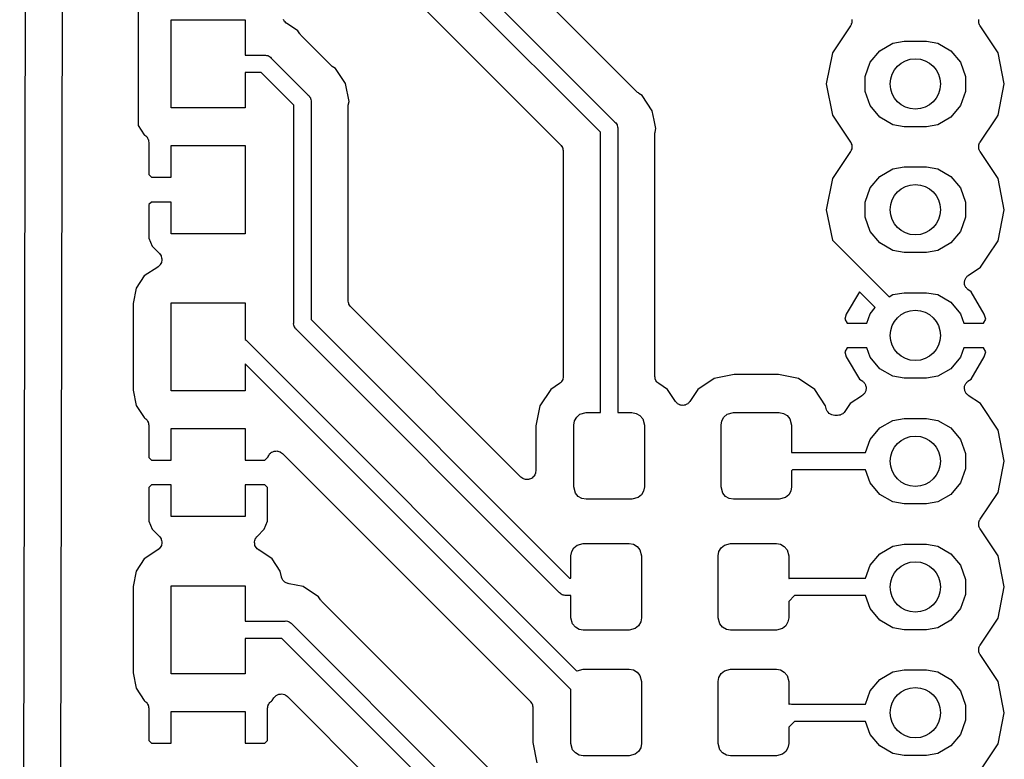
# Model space of a CAD drawing. Extents: x 81 to 161, y -172 to -32.
# Tile 16 of 20: x 121 to 141, y -87 to -72. Entities that reach past the tile are written whole.
import ezdxf

# ---------------------------------------------------------------- set-up
doc = ezdxf.new("R2010")
doc.units = 0
doc.header["$MEASUREMENT"] = 0
doc.layers.add('BLACK', color=7, linetype='CONTINUOUS')

msp = doc.modelspace()

# ---------------------------------------------------------------- linework, layer by layer
at = {"layer": 'BLACK', "linetype": 'CONTINUOUS'}
for p, q in [((121.475, -67.0046), (121.353, -125.706)), ((122.159, -99.0125), (122.225, -67.3155)), ((126.39, -67.5727), (133.378, -74.5604)), ((133.085, -74.762), (126.189, -67.866)), ((126.66, -69.3979), (132.283, -75.0214)), ((133.837, -73.9588), (131.249, -71.3707)), ((123.746, -72.1369), (123.746, -74.6263)), ((124.411, -74.2716), (124.411, -72.4916)), ((124.411, -72.4916), (125.911, -72.4916)), ((125.911, -72.4916), (125.911, -73.2066)), ((126.689, -72.5068), (126.681, -72.4855)), ((126.695, -72.5126), (126.689, -72.5068)), ((126.698, -72.5195), (126.695, -72.5126)), ((126.714, -72.5353), (126.698, -72.5195)), ((126.73, -72.5525), (126.714, -72.5353)), ((126.736, -72.5562), (126.73, -72.5525)), ((126.742, -72.5615), (126.736, -72.5562)), ((126.971, -72.7147), (126.742, -72.5615)), ((138.148, -72.5944), (138.141, -72.6037)), ((138.153, -72.5761), (138.148, -72.5944)), ((138.161, -72.5586), (138.153, -72.5761)), ((138.162, -72.5471), (138.161, -72.5586)), ((138.162, -72.4869), (138.165, -72.4979)), ((138.165, -72.5361), (138.162, -72.5471)), ((138.165, -72.4979), (138.164, -72.517)), ((138.164, -72.517), (138.165, -72.5361)), ((140.727, -72.4979), (140.73, -72.4869)), ((140.728, -72.517), (140.727, -72.4979)), ((140.727, -72.5361), (140.728, -72.517)), ((140.73, -72.5471), (140.727, -72.5361)), ((140.731, -72.5586), (140.73, -72.5471)), ((140.739, -72.5761), (140.731, -72.5586)), ((140.744, -72.5944), (140.739, -72.5761)), ((140.751, -72.6037), (140.744, -72.5944)), ((127.013, -72.7776), (126.971, -72.7147)), ((127.025, -72.7901), (127.013, -72.7776)), ((127.035, -72.8041), (127.025, -72.7901)), ((138.137, -72.6142), (137.774, -73.1574)), ((138.141, -72.6037), (138.137, -72.6142)), ((140.755, -72.6142), (140.751, -72.6037)), ((141.118, -73.1574), (140.755, -72.6142)), ((127.641, -73.4102), (127.035, -72.8041)), ((138.73, -73.1152), (138.994, -72.963)), ((138.994, -72.963), (139.218, -72.9234)), ((139.218, -72.9234), (139.674, -72.9234)), ((139.674, -72.9234), (139.898, -72.963)), ((139.898, -72.963), (140.162, -73.1152)), ((137.774, -73.1574), (137.648, -73.787)), ((138.534, -73.3485), (138.73, -73.1152)), ((140.162, -73.1152), (140.358, -73.3485)), ((141.244, -73.787), (141.118, -73.1574)), ((125.911, -73.2066), (126.297, -73.2066)), ((126.297, -73.2066), (126.32, -73.2046)), ((126.32, -73.2046), (126.342, -73.2106)), ((126.342, -73.2106), (126.365, -73.2146)), ((126.365, -73.2146), (126.372, -73.2185)), ((126.372, -73.2185), (126.379, -73.2206)), ((126.379, -73.2206), (126.398, -73.2339)), ((126.398, -73.2339), (126.418, -73.2455)), ((126.418, -73.2455), (126.433, -73.2633)), ((126.433, -73.2633), (127.182, -74.0117)), ((138.43, -73.6347), (138.534, -73.3485)), ((140.358, -73.3485), (140.462, -73.6347)), ((126.232, -73.5566), (125.911, -73.5566)), ((125.911, -73.5566), (125.911, -74.2716)), ((126.889, -74.2134), (126.232, -73.5566)), ((127.655, -73.4201), (127.641, -73.4102)), ((127.667, -73.432), (127.655, -73.4201)), ((127.73, -73.474), (127.667, -73.432)), ((127.935, -73.78), (127.73, -73.474)), ((128.007, -74.1409), (127.935, -73.78)), ((137.648, -73.787), (137.774, -74.4166)), ((138.43, -73.9393), (138.43, -73.6347)), ((140.462, -73.6347), (140.462, -73.9393)), ((141.118, -74.4166), (141.244, -73.787)), ((133.851, -73.9687), (133.837, -73.9588)), ((133.863, -73.9806), (133.851, -73.9687)), ((133.926, -74.0226), (133.863, -73.9806)), ((138.534, -74.2255), (138.43, -73.9393)), ((140.462, -73.9393), (140.358, -74.2255)), ((127.182, -74.0117), (127.2, -74.0267)), ((127.2, -74.0267), (127.211, -74.0468)), ((127.211, -74.0468), (127.225, -74.0658)), ((127.225, -74.0658), (127.227, -74.0733)), ((127.227, -74.0733), (127.23, -74.0801)), ((127.23, -74.0801), (127.235, -74.103)), ((127.235, -74.103), (127.241, -74.1254)), ((127.241, -74.1254), (127.238, -74.1485)), ((127.238, -74.1485), (127.238, -78.5457)), ((127.992, -74.2151), (128.007, -74.1409)), ((134.131, -74.3286), (133.926, -74.0226)), ((125.911, -74.2716), (124.411, -74.2716)), ((126.888, -78.6105), (126.889, -74.2134)), ((127.988, -74.2492), (127.991, -74.2323)), ((127.988, -78.1625), (127.988, -74.2492)), ((127.991, -74.2323), (127.992, -74.2151)), ((134.169, -74.519), (134.131, -74.3286)), ((138.73, -74.4588), (138.534, -74.2255)), ((140.358, -74.2255), (140.162, -74.4588)), ((133.378, -74.5604), (133.396, -74.5753)), ((133.396, -74.5753), (133.407, -74.5954)), ((134.203, -74.6895), (134.169, -74.519)), ((137.774, -74.4166), (138.137, -74.9598)), ((138.994, -74.611), (138.73, -74.4588)), ((140.162, -74.4588), (139.898, -74.611)), ((140.755, -74.9598), (141.084, -74.4685)), ((141.084, -74.4685), (141.118, -74.4166)), ((123.746, -74.6263), (123.87, -74.8123)), ((133.084, -80.4264), (133.085, -74.762)), ((133.407, -74.5954), (133.421, -74.6144)), ((133.421, -74.6144), (133.423, -74.622)), ((133.423, -74.622), (133.426, -74.6287)), ((133.426, -74.6287), (133.431, -74.6516)), ((133.431, -74.6516), (133.437, -74.674)), ((133.437, -74.674), (133.434, -74.6971)), ((133.434, -74.6971), (133.434, -80.4264)), ((134.184, -74.7978), (134.187, -74.7809)), ((134.187, -74.7809), (134.188, -74.7637)), ((134.188, -74.7637), (134.203, -74.6895)), ((139.218, -74.6506), (138.994, -74.611)), ((139.674, -74.6506), (139.218, -74.6506)), ((139.898, -74.611), (139.674, -74.6506)), ((123.87, -74.8123), (123.883, -74.821)), ((123.883, -74.821), (123.901, -74.8381)), ((123.901, -74.8381), (123.92, -74.854)), ((123.92, -74.854), (123.923, -74.859)), ((123.923, -74.859), (123.927, -74.863)), ((123.927, -74.863), (123.938, -74.8852)), ((123.938, -74.8852), (123.95, -74.9066)), ((123.95, -74.9066), (123.951, -74.9123)), ((123.951, -74.9123), (123.954, -74.9175)), ((123.954, -74.9175), (123.957, -74.9421)), ((123.957, -74.9421), (123.961, -74.9665)), ((123.961, -74.9665), (123.961, -75.6179)), ((134.184, -79.695), (134.184, -74.7978)), ((138.137, -74.9598), (138.141, -74.9703)), ((138.141, -74.9703), (138.148, -74.9796)), ((138.148, -74.9796), (138.153, -74.9979)), ((140.739, -74.9979), (140.744, -74.9796)), ((140.744, -74.9796), (140.751, -74.9703)), ((140.751, -74.9703), (140.755, -74.9598)), ((124.411, -75.6716), (124.411, -75.0316)), ((124.411, -75.0316), (125.911, -75.0316)), ((125.911, -75.0316), (125.911, -76.8116)), ((132.283, -75.0214), (132.288, -75.0277)), ((132.288, -75.0277), (132.294, -75.0326)), ((132.294, -75.0326), (132.305, -75.0525)), ((132.305, -75.0525), (132.318, -75.0712)), ((132.318, -75.0712), (132.32, -75.0786)), ((132.32, -75.0786), (132.324, -75.0853)), ((132.324, -75.0853), (132.328, -75.1078)), ((132.328, -75.1078), (132.334, -75.1299)), ((132.334, -75.1299), (132.333, -75.1376)), ((132.333, -75.1376), (132.335, -75.1451)), ((132.335, -75.1451), (132.334, -79.695)), ((138.137, -75.1542), (137.774, -75.6974)), ((138.141, -75.1437), (138.137, -75.1542)), ((138.148, -75.1344), (138.141, -75.1437)), ((138.153, -75.1161), (138.148, -75.1344)), ((138.153, -74.9979), (138.161, -75.0154)), ((138.161, -75.0986), (138.153, -75.1161)), ((138.161, -75.0154), (138.162, -75.0269)), ((138.162, -75.0871), (138.161, -75.0986)), ((138.162, -75.0269), (138.165, -75.0379)), ((138.165, -75.0761), (138.162, -75.0871)), ((138.165, -75.0379), (138.164, -75.057)), ((138.164, -75.057), (138.165, -75.0761)), ((140.727, -75.0379), (140.73, -75.0269)), ((140.728, -75.057), (140.727, -75.0379)), ((140.727, -75.0761), (140.728, -75.057)), ((140.73, -75.0871), (140.727, -75.0761)), ((140.73, -75.0269), (140.731, -75.0154)), ((140.731, -75.0986), (140.73, -75.0871)), ((140.731, -75.0154), (140.739, -74.9979)), ((140.739, -75.1161), (140.731, -75.0986)), ((140.744, -75.1344), (140.739, -75.1161)), ((140.751, -75.1437), (140.744, -75.1344)), ((140.755, -75.1542), (140.751, -75.1437)), ((141.118, -75.6974), (140.755, -75.1542)), ((138.73, -75.6552), (138.994, -75.503)), ((138.994, -75.503), (139.218, -75.4634)), ((139.218, -75.4634), (139.674, -75.4634)), ((139.674, -75.4634), (139.898, -75.503)), ((139.898, -75.503), (140.162, -75.6552)), ((123.961, -75.6179), (124.015, -75.6716)), ((124.015, -75.6716), (124.411, -75.6716)), ((137.774, -75.6974), (137.648, -76.327)), ((138.534, -75.8885), (138.73, -75.6552)), ((140.162, -75.6552), (140.358, -75.8885)), ((141.244, -76.327), (141.118, -75.6974)), ((138.43, -76.1747), (138.534, -75.8885)), ((140.358, -75.8885), (140.462, -76.1747)), ((124.015, -76.1716), (123.961, -76.2253)), ((124.411, -76.1716), (124.015, -76.1716)), ((124.411, -76.8116), (124.411, -76.1716)), ((138.43, -76.4793), (138.43, -76.1747)), ((140.462, -76.1747), (140.462, -76.4793)), ((123.961, -76.2253), (123.961, -76.9011)), ((137.648, -76.327), (137.771, -76.9448)), ((141.118, -76.9566), (141.244, -76.327)), ((138.534, -76.7655), (138.43, -76.4793)), ((140.462, -76.4793), (140.358, -76.7655)), ((138.73, -76.9988), (138.534, -76.7655)), ((140.358, -76.7655), (140.162, -76.9988)), ((123.961, -76.9011), (124.03, -77.0665)), ((125.911, -76.8116), (124.411, -76.8116)), ((137.771, -76.9448), (138.915, -78.0884)), ((140.914, -77.2625), (141.118, -76.9566)), ((124.03, -77.0665), (124.174, -77.2114)), ((138.994, -77.151), (138.73, -76.9988)), ((139.218, -77.1906), (138.994, -77.151)), ((139.898, -77.151), (139.674, -77.1906)), ((140.162, -76.9988), (139.898, -77.151)), ((124.174, -77.2114), (124.176, -77.2141)), ((124.176, -77.2141), (124.176, -77.2143)), ((124.176, -77.2143), (124.178, -77.2162)), ((124.178, -77.2162), (124.182, -77.2197)), ((124.182, -77.2197), (124.195, -77.2409)), ((124.195, -77.2409), (124.209, -77.2612)), ((124.209, -77.2612), (124.21, -77.2647)), ((124.21, -77.2647), (124.21, -77.2648)), ((124.21, -77.2648), (124.211, -77.2659)), ((124.211, -77.2659), (124.211, -77.2667)), ((124.211, -77.2667), (124.214, -77.2716)), ((124.214, -77.2716), (124.219, -77.296)), ((124.219, -77.296), (124.225, -77.3199)), ((124.222, -77.3558), (124.22, -77.3805)), ((124.226, -77.3312), (124.222, -77.3558)), ((124.225, -77.3199), (124.225, -77.3237)), ((124.225, -77.3237), (124.225, -77.3238)), ((124.225, -77.3238), (124.225, -77.3256)), ((124.225, -77.3256), (124.226, -77.3312)), ((139.674, -77.1906), (139.218, -77.1906)), ((140.762, -77.4903), (140.914, -77.2625)), ((140.914, -77.2625), (140.914, -77.2625)), ((124.141, -77.4848), (123.87, -77.6659)), ((124.142, -77.4847), (124.141, -77.4848)), ((124.147, -77.4808), (124.142, -77.4844)), ((124.142, -77.4844), (124.142, -77.4847)), ((124.148, -77.4798), (124.147, -77.4808)), ((124.151, -77.4785), (124.148, -77.4798)), ((124.169, -77.461), (124.151, -77.4785)), ((124.187, -77.4446), (124.169, -77.461)), ((124.19, -77.4403), (124.187, -77.4446)), ((124.191, -77.4388), (124.19, -77.4403)), ((124.192, -77.4379), (124.191, -77.4388)), ((124.194, -77.4355), (124.192, -77.4379)), ((124.204, -77.4131), (124.194, -77.4355)), ((124.216, -77.3913), (124.204, -77.4131)), ((124.217, -77.386), (124.216, -77.3913)), ((124.218, -77.3843), (124.217, -77.386)), ((124.22, -77.3805), (124.218, -77.3838)), ((124.218, -77.3838), (124.218, -77.3843)), ((140.516, -77.6545), (140.762, -77.4903)), ((123.87, -77.6659), (123.705, -77.914)), ((140.439, -77.7798), (140.444, -77.7657)), ((140.444, -77.7657), (140.445, -77.751)), ((140.445, -77.751), (140.452, -77.7368)), ((140.452, -77.7368), (140.457, -77.7215)), ((140.457, -77.7215), (140.466, -77.7097)), ((140.466, -77.7097), (140.472, -77.6965)), ((140.472, -77.6965), (140.484, -77.6855)), ((140.484, -77.6855), (140.493, -77.6728)), ((140.493, -77.6728), (140.505, -77.6647)), ((140.505, -77.6647), (140.516, -77.6545)), ((123.705, -77.914), (123.643, -78.2238)), ((140.44, -77.7956), (140.439, -77.7798)), ((140.439, -77.8114), (140.44, -77.7956)), ((140.442, -77.8257), (140.439, -77.8114)), ((140.443, -77.8404), (140.442, -77.8257)), ((140.449, -77.855), (140.443, -77.8404)), ((140.453, -77.8705), (140.449, -77.855)), ((140.461, -77.8827), (140.453, -77.8705)), ((140.467, -77.8962), (140.461, -77.8827)), ((140.478, -77.9078), (140.467, -77.8962)), ((140.487, -77.921), (140.478, -77.9078)), ((140.499, -77.9297), (140.487, -77.921)), ((140.509, -77.9404), (140.499, -77.9297)), ((140.572, -77.9871), (140.509, -77.9404)), ((127.99, -78.1701), (127.988, -78.1625)), ((127.989, -78.1778), (127.99, -78.1701)), ((138.32, -77.9882), (138.052, -78.4358)), ((138.637, -78.3057), (138.32, -77.9882)), ((138.915, -78.0884), (138.994, -78.043)), ((138.994, -78.043), (139.218, -78.0034)), ((139.218, -78.0034), (139.674, -78.0034)), ((139.674, -78.0034), (139.898, -78.043)), ((139.898, -78.043), (140.162, -78.1952)), ((140.84, -78.4358), (140.572, -77.9871)), ((123.643, -78.2238), (123.643, -79.9694)), ((124.411, -79.9866), (124.411, -78.2066)), ((124.411, -78.2066), (125.911, -78.2066)), ((125.911, -78.2066), (125.911, -78.9503)), ((127.995, -78.1999), (127.989, -78.1778)), ((127.999, -78.2224), (127.995, -78.1999)), ((128.003, -78.2291), (127.999, -78.2224)), ((128.005, -78.2365), (128.003, -78.2291)), ((128.018, -78.2552), (128.005, -78.2365)), ((128.029, -78.275), (128.018, -78.2552)), ((128.035, -78.28), (128.029, -78.275)), ((128.04, -78.2863), (128.035, -78.28)), ((131.48, -81.7267), (128.04, -78.2863)), ((138.534, -78.4285), (138.637, -78.3057)), ((140.162, -78.1952), (140.358, -78.4285)), ((127.238, -78.5457), (132.462, -83.769)), ((138.052, -78.4358), (138.024, -78.5383)), ((138.024, -78.5383), (138.067, -78.617)), ((138.466, -78.617), (138.534, -78.4285)), ((140.358, -78.4285), (140.426, -78.617)), ((140.825, -78.617), (140.868, -78.5383)), ((140.868, -78.5383), (140.84, -78.4358)), ((126.886, -78.6337), (126.888, -78.6105)), ((126.892, -78.6561), (126.886, -78.6337)), ((126.897, -78.6789), (126.892, -78.6561)), ((126.9, -78.6857), (126.897, -78.6789)), ((126.902, -78.6933), (126.9, -78.6857)), ((126.916, -78.7123), (126.902, -78.6933)), ((126.927, -78.7324), (126.916, -78.7123)), ((126.945, -78.7473), (126.927, -78.7324)), ((132.26, -84.0624), (126.945, -78.7473)), ((138.067, -78.617), (138.466, -78.617)), ((140.426, -78.617), (140.825, -78.617)), ((125.911, -78.9503), (125.929, -78.9605)), ((125.929, -78.9605), (125.944, -78.9783)), ((125.944, -78.9783), (132.611, -85.6455)), ((138.067, -79.117), (138.024, -79.1957)), ((138.466, -79.117), (138.067, -79.117)), ((138.534, -79.3055), (138.466, -79.117)), ((140.426, -79.117), (140.358, -79.3055)), ((140.825, -79.117), (140.426, -79.117)), ((140.868, -79.1957), (140.825, -79.117)), ((138.024, -79.1957), (138.052, -79.2982)), ((138.052, -79.2982), (138.32, -79.7469)), ((138.73, -79.5388), (138.534, -79.3055)), ((140.358, -79.3055), (140.162, -79.5388)), ((140.572, -79.7469), (140.84, -79.2982)), ((140.84, -79.2982), (140.868, -79.1957)), ((132.489, -86.019), (125.911, -79.4407)), ((125.911, -79.4407), (125.911, -79.9866)), ((138.994, -79.691), (138.73, -79.5388)), ((140.162, -79.5388), (139.898, -79.691)), ((132.324, -79.7548), (132.312, -79.7763)), ((132.325, -79.7491), (132.324, -79.7548)), ((132.328, -79.7439), (132.325, -79.7491)), ((132.33, -79.7193), (132.328, -79.7439)), ((132.334, -79.695), (132.33, -79.7193)), ((134.189, -79.7193), (134.184, -79.695)), ((134.191, -79.7439), (134.189, -79.7193)), ((134.194, -79.7491), (134.191, -79.7439)), ((134.195, -79.7548), (134.194, -79.7491)), ((134.207, -79.7763), (134.195, -79.7548)), ((135.384, -79.7389), (135.055, -79.9589)), ((135.789, -79.6583), (135.384, -79.7389)), ((136.68, -79.6583), (135.789, -79.6583)), ((137.085, -79.7389), (136.68, -79.6583)), ((137.414, -79.9589), (137.085, -79.7389)), ((138.32, -79.7469), (138.383, -79.7936)), ((139.218, -79.7306), (138.994, -79.691)), ((139.674, -79.7306), (139.218, -79.7306)), ((139.898, -79.691), (139.674, -79.7306)), ((140.509, -79.7936), (140.572, -79.7469)), ((132.08, -79.9589), (131.86, -80.2881)), ((132.257, -79.8405), (132.08, -79.9589)), ((132.275, -79.8234), (132.257, -79.8405)), ((132.294, -79.8075), (132.275, -79.8234)), ((132.296, -79.8024), (132.294, -79.8075)), ((132.301, -79.7985), (132.296, -79.8024)), ((132.312, -79.7763), (132.301, -79.7985)), ((134.218, -79.7985), (134.207, -79.7763)), ((134.223, -79.8025), (134.218, -79.7985)), ((134.225, -79.8075), (134.223, -79.8025)), ((134.244, -79.8234), (134.225, -79.8075)), ((134.262, -79.8405), (134.244, -79.8234)), ((134.439, -79.9589), (134.262, -79.8405)), ((134.601, -80.2013), (134.439, -79.9589)), ((135.055, -79.9589), (134.893, -80.2013)), ((137.634, -80.2881), (137.414, -79.9589)), ((138.383, -79.7936), (138.393, -79.8043)), ((138.393, -79.8043), (138.405, -79.813)), ((138.405, -79.813), (138.414, -79.8262)), ((138.414, -79.8262), (138.425, -79.8378)), ((138.425, -79.8378), (138.431, -79.8513)), ((138.431, -79.8513), (138.439, -79.8635)), ((138.439, -79.8635), (138.443, -79.879)), ((138.443, -79.879), (138.449, -79.8936)), ((138.453, -79.9542), (138.448, -79.9683)), ((138.449, -79.8936), (138.45, -79.9083)), ((138.45, -79.9083), (138.453, -79.9226)), ((138.453, -79.9226), (138.452, -79.9384)), ((138.452, -79.9384), (138.453, -79.9542)), ((140.439, -79.9226), (140.442, -79.9083)), ((140.44, -79.9384), (140.439, -79.9226)), ((140.439, -79.9542), (140.44, -79.9384)), ((140.444, -79.9683), (140.439, -79.9542)), ((140.442, -79.9083), (140.443, -79.8936)), ((140.443, -79.8936), (140.449, -79.879)), ((140.449, -79.879), (140.453, -79.8635)), ((140.453, -79.8635), (140.461, -79.8513)), ((140.461, -79.8513), (140.467, -79.8378)), ((140.467, -79.8378), (140.478, -79.8262)), ((140.478, -79.8262), (140.487, -79.813)), ((140.487, -79.813), (140.499, -79.8043)), ((140.499, -79.8043), (140.509, -79.7936)), ((123.643, -79.9694), (123.705, -80.2792)), ((125.911, -79.9866), (124.411, -79.9866)), ((138.376, -80.0795), (138.13, -80.2437)), ((138.387, -80.0693), (138.376, -80.0795)), ((138.399, -80.0612), (138.387, -80.0693)), ((138.408, -80.0485), (138.399, -80.0612)), ((138.42, -80.0375), (138.408, -80.0485)), ((138.426, -80.0243), (138.42, -80.0375)), ((138.435, -80.0125), (138.426, -80.0243)), ((138.44, -79.9972), (138.435, -80.0125)), ((138.447, -79.983), (138.44, -79.9972)), ((138.448, -79.9683), (138.447, -79.983)), ((140.445, -79.983), (140.444, -79.9683)), ((140.452, -79.9972), (140.445, -79.983)), ((140.457, -80.0125), (140.452, -79.9972)), ((140.466, -80.0243), (140.457, -80.0125)), ((140.472, -80.0375), (140.466, -80.0243)), ((140.484, -80.0485), (140.472, -80.0375)), ((140.493, -80.0612), (140.484, -80.0485)), ((140.505, -80.0693), (140.493, -80.0612)), ((140.516, -80.0795), (140.505, -80.0693)), ((140.762, -80.2437), (140.516, -80.0795)), ((123.705, -80.2792), (123.87, -80.5273)), ((131.86, -80.2881), (131.779, -80.6936)), ((134.615, -80.2151), (134.601, -80.2013)), ((134.626, -80.2305), (134.615, -80.2151)), ((134.636, -80.2369), (134.626, -80.2305)), ((134.644, -80.2452), (134.636, -80.2369)), ((134.661, -80.2537), (134.644, -80.2452)), ((134.677, -80.2643), (134.661, -80.2537)), ((134.688, -80.267), (134.677, -80.2643)), ((134.698, -80.2721), (134.688, -80.267)), ((134.717, -80.2742), (134.698, -80.2721)), ((134.736, -80.2787), (134.717, -80.2742)), ((134.747, -80.2775), (134.736, -80.2787)), ((134.758, -80.2787), (134.747, -80.2775)), ((134.777, -80.2742), (134.758, -80.2787)), ((134.796, -80.2721), (134.777, -80.2742)), ((134.806, -80.267), (134.796, -80.2721)), ((134.817, -80.2643), (134.806, -80.267)), ((134.833, -80.2537), (134.817, -80.2643)), ((134.85, -80.2452), (134.833, -80.2537)), ((134.858, -80.2369), (134.85, -80.2452)), ((134.868, -80.2305), (134.858, -80.2369)), ((134.879, -80.2151), (134.868, -80.2305)), ((134.893, -80.2013), (134.879, -80.2151)), ((137.645, -80.3411), (137.634, -80.2881)), ((137.655, -80.3677), (137.645, -80.3411)), ((138.13, -80.2437), (138.023, -80.4042)), ((141.118, -80.7774), (140.762, -80.2437)), ((123.87, -80.5273), (123.883, -80.536)), ((123.883, -80.536), (123.901, -80.5531)), ((123.901, -80.5531), (123.92, -80.569)), ((132.562, -80.5909), (132.605, -80.5157)), ((132.605, -80.5157), (132.672, -80.4599)), ((132.672, -80.4599), (132.797, -80.4264)), ((132.797, -80.4264), (133.084, -80.4264)), ((133.434, -80.4264), (133.722, -80.4264)), ((133.722, -80.4264), (133.808, -80.4415)), ((133.808, -80.4415), (133.883, -80.4849)), ((133.883, -80.4849), (133.939, -80.5514)), ((133.939, -80.5514), (133.972, -80.6764)), ((135.537, -80.5909), (135.58, -80.5157)), ((135.58, -80.5157), (135.647, -80.4599)), ((135.647, -80.4599), (135.772, -80.4264)), ((135.772, -80.4264), (136.697, -80.4264)), ((136.697, -80.4264), (136.783, -80.4415)), ((136.783, -80.4415), (136.858, -80.4849)), ((136.858, -80.4849), (136.914, -80.5514)), ((136.914, -80.5514), (136.947, -80.6764)), ((137.665, -80.3945), (137.655, -80.3677)), ((137.666, -80.396), (137.665, -80.3945)), ((137.667, -80.3978), (137.666, -80.396)), ((137.686, -80.4192), (137.667, -80.3978)), ((137.704, -80.4411), (137.686, -80.4192)), ((137.706, -80.442), (137.704, -80.4411)), ((137.707, -80.4435), (137.706, -80.442)), ((137.732, -80.4572), (137.707, -80.4435)), ((137.757, -80.4714), (137.732, -80.4572)), ((137.759, -80.4718), (137.757, -80.4714)), ((137.76, -80.4727), (137.759, -80.4718)), ((137.789, -80.477), (137.76, -80.4727)), ((137.817, -80.482), (137.789, -80.477)), ((137.877, -80.482), (137.817, -80.482)), ((137.902, -80.4777), (137.877, -80.482)), ((137.926, -80.475), (137.902, -80.4777)), ((137.932, -80.4724), (137.926, -80.475)), ((137.937, -80.4714), (137.932, -80.4724)), ((137.959, -80.4591), (137.937, -80.4714)), ((137.981, -80.4481), (137.959, -80.4591)), ((137.985, -80.444), (137.981, -80.4481)), ((137.99, -80.4411), (137.985, -80.444)), ((138.006, -80.4221), (137.99, -80.4411)), ((138.023, -80.4042), (138.006, -80.4221)), ((138.994, -80.583), (139.218, -80.5434)), ((139.218, -80.5434), (139.674, -80.5434)), ((139.674, -80.5434), (139.898, -80.583)), ((123.92, -80.569), (123.923, -80.574)), ((123.923, -80.574), (123.927, -80.578)), ((123.927, -80.578), (123.938, -80.6002)), ((123.938, -80.6002), (123.95, -80.6216)), ((123.95, -80.6216), (123.951, -80.6273)), ((123.951, -80.6273), (123.954, -80.6325)), ((123.954, -80.6325), (123.957, -80.6571)), ((123.957, -80.6571), (123.961, -80.6815)), ((123.961, -80.6815), (123.961, -81.3329)), ((124.411, -81.3866), (124.411, -80.7466)), ((124.411, -80.7466), (125.911, -80.7466)), ((125.911, -80.7466), (125.911, -81.3866)), ((131.779, -80.6936), (131.779, -81.6029)), ((132.547, -80.6764), (132.562, -80.5909)), ((132.547, -81.9264), (132.547, -80.6764)), ((133.972, -80.6764), (133.972, -81.9264)), ((135.522, -80.6764), (135.537, -80.5909)), ((135.522, -81.9264), (135.522, -80.6764)), ((136.947, -80.6764), (136.947, -81.232)), ((138.534, -80.9685), (138.73, -80.7352)), ((138.73, -80.7352), (138.994, -80.583)), ((139.898, -80.583), (140.162, -80.7352)), ((140.162, -80.7352), (140.358, -80.9685)), ((141.244, -81.407), (141.118, -80.7774)), ((138.438, -81.232), (138.534, -80.9685)), ((140.358, -80.9685), (140.462, -81.2547)), ((123.961, -81.3329), (124.015, -81.3866)), ((126.307, -81.3866), (126.368, -81.3255)), ((126.368, -81.3255), (126.37, -81.3215)), ((126.37, -81.3215), (126.372, -81.3139)), ((126.372, -81.3139), (126.383, -81.2941)), ((126.383, -81.2941), (126.393, -81.2734)), ((126.393, -81.2734), (126.398, -81.268)), ((126.398, -81.268), (126.402, -81.2613)), ((126.402, -81.2613), (126.419, -81.2466)), ((126.419, -81.2466), (126.436, -81.2304)), ((126.436, -81.2304), (126.443, -81.2272)), ((126.443, -81.2272), (126.448, -81.2222)), ((126.448, -81.2222), (126.47, -81.2144)), ((126.47, -81.2144), (126.491, -81.2048)), ((126.491, -81.2048), (126.498, -81.2041)), ((126.498, -81.2041), (126.506, -81.2015)), ((126.506, -81.2015), (126.528, -81.2015)), ((126.528, -81.2015), (126.551, -81.1995)), ((126.551, -81.1995), (126.559, -81.2015)), ((126.559, -81.2015), (126.566, -81.2015)), ((126.566, -81.2015), (126.588, -81.2093)), ((126.588, -81.2093), (126.61, -81.2152)), ((126.61, -81.2152), (126.616, -81.2196)), ((126.616, -81.2196), (126.623, -81.2222)), ((126.623, -81.2222), (126.641, -81.2369)), ((126.641, -81.2369), (126.66, -81.2501)), ((126.66, -81.2501), (131.67, -86.2603)), ((136.947, -81.232), (138.438, -81.232)), ((140.462, -81.2547), (140.462, -81.5593)), ((124.015, -81.3866), (124.411, -81.3866)), ((125.911, -81.3866), (126.307, -81.3866)), ((141.118, -82.0366), (141.244, -81.407)), ((131.499, -81.7398), (131.48, -81.7267)), ((131.516, -81.7545), (131.499, -81.7398)), ((131.697, -81.7495), (131.691, -81.7545)), ((131.704, -81.7463), (131.697, -81.7495)), ((131.72, -81.7301), (131.704, -81.7463)), ((131.738, -81.7154), (131.72, -81.7301)), ((131.742, -81.7087), (131.738, -81.7154)), ((131.747, -81.7033), (131.742, -81.7087)), ((131.757, -81.6826), (131.747, -81.7033)), ((131.768, -81.6628), (131.757, -81.6826)), ((131.77, -81.6552), (131.768, -81.6628)), ((131.773, -81.6482), (131.77, -81.6552)), ((131.775, -81.6254), (131.773, -81.6482)), ((131.779, -81.6029), (131.775, -81.6254)), ((136.963, -81.582), (136.947, -81.5984)), ((136.947, -81.5984), (136.947, -81.9264)), ((138.438, -81.582), (136.963, -81.582)), ((138.534, -81.8455), (138.438, -81.582)), ((140.462, -81.5593), (140.358, -81.8455)), ((124.015, -81.8866), (123.961, -81.9403)), ((123.961, -81.9403), (123.961, -82.6161)), ((124.411, -81.8866), (124.015, -81.8866)), ((124.411, -82.5266), (124.411, -81.8866)), ((126.307, -81.8866), (125.911, -81.8866)), ((125.911, -81.8866), (125.911, -82.5266)), ((126.361, -81.9403), (126.307, -81.8866)), ((126.361, -82.6161), (126.361, -81.9403)), ((131.524, -81.7571), (131.516, -81.7545)), ((131.53, -81.7615), (131.524, -81.7571)), ((131.552, -81.7674), (131.53, -81.7615)), ((131.573, -81.7753), (131.552, -81.7674)), ((131.581, -81.7753), (131.573, -81.7753)), ((131.589, -81.7772), (131.581, -81.7753)), ((131.611, -81.7753), (131.589, -81.7772)), ((131.634, -81.7753), (131.611, -81.7753)), ((131.642, -81.7726), (131.634, -81.7753)), ((131.649, -81.7719), (131.642, -81.7726)), ((131.67, -81.7623), (131.649, -81.7719)), ((131.691, -81.7545), (131.67, -81.7623)), ((132.58, -82.0514), (132.547, -81.9264)), ((133.972, -81.9264), (133.957, -82.0119)), ((135.555, -82.0514), (135.522, -81.9264)), ((136.947, -81.9264), (136.932, -82.0119)), ((138.73, -82.0788), (138.534, -81.8455)), ((140.358, -81.8455), (140.162, -82.0788)), ((132.636, -82.1179), (132.58, -82.0514)), ((132.711, -82.1613), (132.636, -82.1179)), ((133.847, -82.1429), (133.722, -82.1764)), ((133.914, -82.0871), (133.847, -82.1429)), ((133.957, -82.0119), (133.914, -82.0871)), ((135.611, -82.1179), (135.555, -82.0514)), ((135.686, -82.1613), (135.611, -82.1179)), ((136.822, -82.1429), (136.697, -82.1764)), ((136.889, -82.0871), (136.822, -82.1429)), ((136.932, -82.0119), (136.889, -82.0871)), ((138.994, -82.231), (138.73, -82.0788)), ((140.162, -82.0788), (139.898, -82.231)), ((140.755, -82.5798), (141.118, -82.0366)), ((132.797, -82.1764), (132.711, -82.1613)), ((133.722, -82.1764), (132.797, -82.1764)), ((135.772, -82.1764), (135.686, -82.1613)), ((136.697, -82.1764), (135.772, -82.1764)), ((139.218, -82.2706), (138.994, -82.231)), ((139.674, -82.2706), (139.218, -82.2706)), ((139.898, -82.231), (139.674, -82.2706)), ((125.911, -82.5266), (124.411, -82.5266)), ((123.961, -82.6161), (124.03, -82.7815)), ((126.292, -82.7815), (126.361, -82.6161)), ((140.727, -82.6579), (140.73, -82.6469)), ((140.728, -82.677), (140.727, -82.6579)), ((140.727, -82.6961), (140.728, -82.677)), ((140.73, -82.7071), (140.727, -82.6961)), ((140.73, -82.6469), (140.731, -82.6354)), ((140.731, -82.7186), (140.73, -82.7071)), ((140.731, -82.6354), (140.739, -82.6179)), ((140.739, -82.7361), (140.731, -82.7186)), ((140.739, -82.6179), (140.744, -82.5996)), ((140.744, -82.7544), (140.739, -82.7361)), ((140.744, -82.5996), (140.751, -82.5903)), ((140.751, -82.5903), (140.755, -82.5798)), ((124.03, -82.7815), (124.174, -82.9264)), ((124.174, -82.9264), (124.176, -82.9291)), ((124.176, -82.9291), (124.176, -82.9293)), ((124.176, -82.9293), (124.178, -82.9312)), ((124.178, -82.9312), (124.182, -82.9347)), ((124.182, -82.9347), (124.195, -82.9559)), ((126.127, -82.9559), (126.14, -82.9347)), ((126.14, -82.9347), (126.144, -82.9312)), ((126.144, -82.9312), (126.146, -82.9293)), ((126.146, -82.9291), (126.148, -82.9264)), ((126.146, -82.9293), (126.146, -82.9291)), ((126.148, -82.9264), (126.292, -82.7815)), ((140.751, -82.7637), (140.744, -82.7544)), ((140.755, -82.7742), (140.751, -82.7637)), ((141.118, -83.3174), (140.755, -82.7742)), ((124.204, -83.1281), (124.194, -83.1505)), ((124.195, -82.9559), (124.209, -82.9762)), ((124.216, -83.1063), (124.204, -83.1281)), ((124.209, -82.9762), (124.21, -82.9797)), ((124.21, -82.9797), (124.21, -82.9798)), ((124.21, -82.9798), (124.211, -82.9809)), ((124.211, -82.9809), (124.211, -82.9817)), ((124.211, -82.9817), (124.214, -82.9866)), ((124.214, -82.9866), (124.219, -83.011)), ((124.217, -83.101), (124.216, -83.1063)), ((124.218, -83.0993), (124.217, -83.101)), ((124.22, -83.0955), (124.218, -83.0988)), ((124.218, -83.0988), (124.218, -83.0993)), ((124.219, -83.011), (124.225, -83.0349)), ((124.222, -83.0708), (124.22, -83.0955)), ((124.226, -83.0462), (124.222, -83.0708)), ((124.225, -83.0349), (124.225, -83.0387)), ((124.225, -83.0387), (124.225, -83.0388)), ((124.225, -83.0388), (124.225, -83.0406)), ((124.225, -83.0406), (124.226, -83.0462)), ((126.096, -83.0462), (126.097, -83.0406)), ((126.1, -83.0707), (126.096, -83.0462)), ((126.097, -83.0349), (126.103, -83.0109)), ((126.097, -83.0387), (126.097, -83.0349)), ((126.097, -83.0388), (126.097, -83.0387)), ((126.097, -83.0406), (126.097, -83.0388)), ((126.102, -83.0955), (126.1, -83.0707)), ((126.104, -83.0988), (126.102, -83.0955)), ((126.103, -83.0109), (126.108, -82.9866)), ((126.104, -83.0993), (126.104, -83.0988)), ((126.105, -83.101), (126.104, -83.0993)), ((126.106, -83.1063), (126.105, -83.101)), ((126.117, -83.1281), (126.106, -83.1063)), ((126.108, -82.9866), (126.111, -82.9817)), ((126.111, -82.9809), (126.112, -82.9798)), ((126.111, -82.9817), (126.111, -82.9809)), ((126.112, -82.9797), (126.113, -82.9762)), ((126.112, -82.9798), (126.112, -82.9797)), ((126.113, -82.9762), (126.127, -82.9559)), ((126.128, -83.1505), (126.117, -83.1281)), ((132.548, -83.1583), (132.614, -83.1025)), ((132.614, -83.1025), (132.739, -83.069)), ((132.739, -83.069), (133.664, -83.069)), ((133.664, -83.069), (133.75, -83.0841)), ((133.75, -83.0841), (133.825, -83.1275)), ((133.825, -83.1275), (133.881, -83.194)), ((135.523, -83.1583), (135.589, -83.1025)), ((135.589, -83.1025), (135.714, -83.069)), ((135.714, -83.069), (136.639, -83.069)), ((136.639, -83.069), (136.725, -83.0841)), ((136.725, -83.0841), (136.8, -83.1275)), ((136.8, -83.1275), (136.856, -83.194)), ((138.73, -83.2752), (138.994, -83.123)), ((138.994, -83.123), (139.218, -83.0834)), ((139.218, -83.0834), (139.674, -83.0834)), ((139.674, -83.0834), (139.898, -83.123)), ((139.898, -83.123), (140.162, -83.2752)), ((124.141, -83.1998), (123.87, -83.3809)), ((124.142, -83.1997), (124.141, -83.1998)), ((124.147, -83.1958), (124.142, -83.1994)), ((124.142, -83.1994), (124.142, -83.1997)), ((124.148, -83.1948), (124.147, -83.1958)), ((124.151, -83.1935), (124.148, -83.1948)), ((124.169, -83.176), (124.151, -83.1935)), ((124.187, -83.1596), (124.169, -83.176)), ((124.19, -83.1553), (124.187, -83.1596)), ((124.191, -83.1538), (124.19, -83.1553)), ((124.192, -83.1529), (124.191, -83.1538)), ((124.194, -83.1505), (124.192, -83.1529)), ((126.13, -83.1529), (126.128, -83.1505)), ((126.131, -83.1538), (126.13, -83.1529)), ((126.132, -83.1553), (126.131, -83.1538)), ((126.135, -83.1596), (126.132, -83.1553)), ((126.153, -83.176), (126.135, -83.1596)), ((126.171, -83.1935), (126.153, -83.176)), ((126.174, -83.1948), (126.171, -83.1935)), ((126.175, -83.1958), (126.174, -83.1948)), ((126.18, -83.1994), (126.175, -83.1958)), ((126.18, -83.1997), (126.18, -83.1994)), ((126.181, -83.1998), (126.18, -83.1997)), ((126.452, -83.3809), (126.181, -83.1998)), ((132.489, -83.319), (132.504, -83.2335)), ((132.489, -83.769), (132.489, -83.319)), ((132.504, -83.2335), (132.548, -83.1583)), ((133.881, -83.194), (133.914, -83.319)), ((133.914, -83.319), (133.914, -84.569)), ((135.464, -83.319), (135.479, -83.2335)), ((135.464, -84.569), (135.464, -83.319)), ((135.479, -83.2335), (135.523, -83.1583)), ((136.856, -83.194), (136.889, -83.319)), ((136.889, -83.319), (136.889, -83.7775)), ((138.534, -83.5085), (138.73, -83.2752)), ((140.162, -83.2752), (140.358, -83.5085)), ((141.244, -83.947), (141.118, -83.3174)), ((123.87, -83.3809), (123.705, -83.629)), ((126.617, -83.629), (126.452, -83.3809)), ((138.438, -83.772), (138.534, -83.5085)), ((140.358, -83.5085), (140.462, -83.7947)), ((123.705, -83.629), (123.643, -83.9388)), ((126.64, -83.7421), (126.617, -83.629)), ((123.643, -83.9388), (123.643, -85.6844)), ((124.411, -85.7016), (124.411, -83.9216)), ((124.411, -83.9216), (125.911, -83.9216)), ((125.911, -83.9216), (125.911, -84.6366)), ((126.644, -83.7528), (126.64, -83.7421)), ((126.646, -83.7642), (126.644, -83.7528)), ((126.655, -83.781), (126.646, -83.7642)), ((126.662, -83.7988), (126.655, -83.781)), ((126.67, -83.8074), (126.662, -83.7988)), ((126.675, -83.8175), (126.67, -83.8074)), ((126.69, -83.8301), (126.675, -83.8175)), ((126.702, -83.8444), (126.69, -83.8301)), ((126.712, -83.85), (126.702, -83.8444)), ((126.721, -83.8576), (126.712, -83.85)), ((126.739, -83.8645), (126.721, -83.8576)), ((126.755, -83.8737), (126.739, -83.8645)), ((126.767, -83.8754), (126.755, -83.8737)), ((126.777, -83.8796), (126.767, -83.8754)), ((126.796, -83.8832), (126.777, -83.8796)), ((127.083, -83.9403), (126.796, -83.8832)), ((126.796, -83.8832), (126.796, -83.8832)), ((132.462, -83.769), (132.489, -83.769)), ((136.889, -83.7775), (136.898, -83.776)), ((136.898, -83.776), (136.92, -83.77)), ((136.92, -83.77), (136.943, -83.772)), ((136.943, -83.772), (138.438, -83.772)), ((140.462, -83.7947), (140.462, -84.0993)), ((127.388, -84.1447), (127.083, -83.9403)), ((132.275, -84.0801), (132.26, -84.0624)), ((132.295, -84.0917), (132.275, -84.0801)), ((132.314, -84.1051), (132.295, -84.0917)), ((132.322, -84.1071), (132.314, -84.1051)), ((132.329, -84.111), (132.322, -84.1071)), ((132.351, -84.115), (132.329, -84.111)), ((132.374, -84.121), (132.351, -84.115)), ((132.397, -84.119), (132.374, -84.121)), ((132.489, -84.119), (132.397, -84.119)), ((132.489, -84.569), (132.489, -84.119)), ((137.008, -84.122), (136.889, -84.241)), ((138.438, -84.122), (137.008, -84.122)), ((138.534, -84.3855), (138.438, -84.122)), ((140.462, -84.0993), (140.358, -84.3855)), ((141.118, -84.5766), (141.244, -83.947)), ((127.431, -84.2076), (127.388, -84.1447)), ((127.442, -84.2201), (127.431, -84.2076)), ((127.452, -84.2341), (127.442, -84.2201)), ((131.266, -88.0477), (127.452, -84.2341)), ((136.889, -84.241), (136.889, -84.569)), ((138.73, -84.6188), (138.534, -84.3855)), ((140.358, -84.3855), (140.162, -84.6188)), ((125.911, -84.6366), (126.714, -84.6366)), ((126.714, -84.6366), (126.737, -84.6346)), ((126.737, -84.6346), (126.76, -84.6406)), ((126.76, -84.6406), (126.782, -84.6446)), ((126.782, -84.6446), (126.789, -84.6485)), ((126.789, -84.6485), (126.797, -84.6506)), ((126.797, -84.6506), (126.816, -84.6639)), ((126.816, -84.6639), (126.836, -84.6755)), ((126.836, -84.6755), (126.851, -84.6933)), ((126.851, -84.6933), (131.006, -88.849)), ((132.523, -84.694), (132.489, -84.569)), ((132.579, -84.7605), (132.523, -84.694)), ((133.856, -84.7297), (133.789, -84.7855)), ((133.899, -84.6545), (133.856, -84.7297)), ((133.914, -84.569), (133.899, -84.6545)), ((135.498, -84.694), (135.464, -84.569)), ((135.554, -84.7605), (135.498, -84.694)), ((136.831, -84.7297), (136.764, -84.7855)), ((136.874, -84.6545), (136.831, -84.7297)), ((136.889, -84.569), (136.874, -84.6545)), ((138.994, -84.771), (138.73, -84.6188)), ((140.162, -84.6188), (139.898, -84.771)), ((140.755, -85.1198), (141.118, -84.5766)), ((132.654, -84.8039), (132.579, -84.7605)), ((132.739, -84.819), (132.654, -84.8039)), ((133.664, -84.819), (132.739, -84.819)), ((133.789, -84.7855), (133.664, -84.819)), ((135.629, -84.8039), (135.554, -84.7605)), ((135.714, -84.819), (135.629, -84.8039)), ((136.639, -84.819), (135.714, -84.819)), ((136.764, -84.7855), (136.639, -84.819)), ((139.218, -84.8106), (138.994, -84.771)), ((139.674, -84.8106), (139.218, -84.8106)), ((139.898, -84.771), (139.674, -84.8106)), ((126.649, -84.9866), (125.911, -84.9866)), ((125.911, -84.9866), (125.911, -85.7016)), ((130.805, -89.1424), (126.649, -84.9866)), ((140.744, -85.1396), (140.751, -85.1303)), ((140.751, -85.1303), (140.755, -85.1198)), ((140.727, -85.1979), (140.73, -85.1869)), ((140.728, -85.217), (140.727, -85.1979)), ((140.727, -85.2361), (140.728, -85.217)), ((140.73, -85.2471), (140.727, -85.2361)), ((140.73, -85.1869), (140.731, -85.1754)), ((140.731, -85.2586), (140.73, -85.2471)), ((140.731, -85.1754), (140.739, -85.1579)), ((140.739, -85.2761), (140.731, -85.2586)), ((140.739, -85.1579), (140.744, -85.1396)), ((140.744, -85.2944), (140.739, -85.2761)), ((140.751, -85.3037), (140.744, -85.2944)), ((140.755, -85.3142), (140.751, -85.3037)), ((141.118, -85.8574), (140.755, -85.3142)), ((123.643, -85.6844), (123.705, -85.9942)), ((125.911, -85.7016), (124.411, -85.7016)), ((132.611, -85.6455), (132.614, -85.6425)), ((132.614, -85.6425), (132.739, -85.609)), ((132.739, -85.609), (133.664, -85.609)), ((133.664, -85.609), (133.75, -85.6241)), ((133.75, -85.6241), (133.825, -85.6675)), ((133.825, -85.6675), (133.881, -85.734)), ((135.479, -85.7735), (135.523, -85.6983)), ((135.523, -85.6983), (135.589, -85.6425)), ((135.589, -85.6425), (135.714, -85.609)), ((135.714, -85.609), (136.639, -85.609)), ((136.639, -85.609), (136.725, -85.6241)), ((136.725, -85.6241), (136.8, -85.6675)), ((136.8, -85.6675), (136.856, -85.734)), ((138.73, -85.8152), (138.994, -85.663)), ((138.994, -85.663), (139.218, -85.6234)), ((139.218, -85.6234), (139.674, -85.6234)), ((139.674, -85.6234), (139.898, -85.663)), ((139.898, -85.663), (140.162, -85.8152)), ((133.881, -85.734), (133.914, -85.859)), ((133.914, -85.859), (133.914, -87.109)), ((135.464, -85.859), (135.479, -85.7735)), ((135.464, -87.109), (135.464, -85.859)), ((136.856, -85.734), (136.889, -85.859)), ((136.889, -85.859), (136.889, -86.3175)), ((138.534, -86.0485), (138.73, -85.8152)), ((140.162, -85.8152), (140.358, -86.0485)), ((141.244, -86.487), (141.118, -85.8574)), ((123.705, -85.9942), (123.87, -86.2423)), ((126.536, -86.1382), (126.561, -86.1262)), ((126.561, -86.1262), (126.587, -86.1136)), ((126.587, -86.1136), (126.589, -86.1134)), ((126.589, -86.1134), (126.591, -86.1126)), ((126.591, -86.1126), (126.619, -86.1101)), ((126.619, -86.1101), (126.647, -86.107)), ((126.647, -86.107), (126.649, -86.1074)), ((126.649, -86.1074), (126.651, -86.1073)), ((126.651, -86.1073), (126.679, -86.1146)), ((126.679, -86.1146), (126.706, -86.1214)), ((126.706, -86.1214), (126.708, -86.1225)), ((126.708, -86.1225), (126.71, -86.123)), ((126.71, -86.123), (126.733, -86.1394)), ((132.489, -87.109), (132.489, -86.019)), ((138.438, -86.312), (138.534, -86.0485)), ((140.358, -86.0485), (140.462, -86.3347)), ((123.87, -86.2423), (123.883, -86.251)), ((123.883, -86.251), (123.901, -86.2681)), ((123.901, -86.2681), (123.92, -86.284)), ((123.92, -86.284), (123.923, -86.289)), ((123.923, -86.289), (123.927, -86.293)), ((123.927, -86.293), (123.938, -86.3152)), ((123.938, -86.3152), (123.95, -86.3366)), ((126.372, -86.3366), (126.384, -86.3152)), ((126.384, -86.3152), (126.395, -86.293)), ((126.395, -86.293), (126.399, -86.289)), ((126.399, -86.289), (126.402, -86.284)), ((126.402, -86.284), (126.421, -86.2681)), ((126.421, -86.2681), (126.439, -86.251)), ((126.439, -86.251), (126.452, -86.2423)), ((126.452, -86.2423), (126.49, -86.1844)), ((126.49, -86.1844), (126.492, -86.183)), ((126.492, -86.183), (126.493, -86.1812)), ((126.493, -86.1812), (126.513, -86.1611)), ((126.513, -86.1611), (126.532, -86.1405)), ((126.532, -86.1405), (126.534, -86.1396)), ((126.534, -86.1396), (126.536, -86.1382)), ((126.733, -86.1394), (126.757, -86.1552)), ((126.757, -86.1552), (126.758, -86.1567)), ((126.758, -86.1567), (126.76, -86.1578)), ((126.76, -86.1578), (129.905, -89.3029)), ((131.67, -86.2603), (131.674, -86.2666)), ((131.674, -86.2666), (131.68, -86.2715)), ((131.68, -86.2715), (131.692, -86.2913)), ((131.692, -86.2913), (131.705, -86.3101)), ((131.705, -86.3101), (131.707, -86.3175)), ((131.707, -86.3175), (131.711, -86.3242)), ((131.711, -86.3242), (131.715, -86.3467)), ((136.889, -86.3175), (136.898, -86.316)), ((136.898, -86.316), (136.92, -86.31)), ((136.92, -86.31), (136.943, -86.312)), ((136.943, -86.312), (138.438, -86.312)), ((123.95, -86.3366), (123.951, -86.3423)), ((123.951, -86.3423), (123.954, -86.3475)), ((123.954, -86.3475), (123.957, -86.3721)), ((123.957, -86.3721), (123.961, -86.3965)), ((123.961, -86.3965), (123.961, -87.0479)), ((124.411, -87.1016), (124.411, -86.4616)), ((124.411, -86.4616), (125.911, -86.4616)), ((125.911, -86.4616), (125.911, -87.1016)), ((126.361, -86.3965), (126.365, -86.3721)), ((126.361, -87.0479), (126.361, -86.3965)), ((126.365, -86.3721), (126.368, -86.3475)), ((126.368, -86.3475), (126.371, -86.3423)), ((126.371, -86.3423), (126.372, -86.3366)), ((131.715, -86.3467), (131.721, -86.3688)), ((131.721, -86.3688), (131.72, -86.3764)), ((131.72, -86.3764), (131.721, -86.384)), ((131.721, -86.384), (131.721, -87.0918)), ((140.462, -86.3347), (140.462, -86.6393)), ((141.118, -87.1166), (141.244, -86.487)), ((137.008, -86.662), (136.889, -86.781)), ((138.438, -86.662), (137.008, -86.662)), ((138.534, -86.9255), (138.438, -86.662)), ((140.462, -86.6393), (140.358, -86.9255)), ((136.889, -86.781), (136.889, -87.109)), ((123.961, -87.0479), (124.015, -87.1016)), ((124.015, -87.1016), (124.411, -87.1016)), ((125.911, -87.1016), (126.307, -87.1016)), ((126.307, -87.1016), (126.361, -87.0479)), ((131.721, -87.0918), (131.802, -87.4973)), ((132.523, -87.234), (132.489, -87.109)), ((133.914, -87.109), (133.899, -87.1945)), ((135.498, -87.234), (135.464, -87.109)), ((136.889, -87.109), (136.874, -87.1945)), ((138.73, -87.1588), (138.534, -86.9255)), ((140.358, -86.9255), (140.162, -87.1588)), ((140.755, -87.6598), (141.118, -87.1166)), ((132.579, -87.3005), (132.523, -87.234)), ((132.654, -87.3439), (132.579, -87.3005)), ((133.856, -87.2697), (133.789, -87.3255)), ((133.899, -87.1945), (133.856, -87.2697)), ((135.554, -87.3005), (135.498, -87.234)), ((135.629, -87.3439), (135.554, -87.3005)), ((136.831, -87.2697), (136.764, -87.3255)), ((136.874, -87.1945), (136.831, -87.2697)), ((138.994, -87.311), (138.73, -87.1588)), ((139.218, -87.3506), (138.994, -87.311)), ((139.898, -87.311), (139.674, -87.3506)), ((140.162, -87.1588), (139.898, -87.311)), ((132.739, -87.359), (132.654, -87.3439)), ((133.664, -87.359), (132.739, -87.359)), ((133.789, -87.3255), (133.664, -87.359)), ((135.714, -87.359), (135.629, -87.3439)), ((136.639, -87.359), (135.714, -87.359)), ((136.764, -87.3255), (136.639, -87.359)), ((139.674, -87.3506), (139.218, -87.3506))]:
    msp.add_line(p, q, dxfattribs=at)
at = {"layer": 'BLACK'}
for centre in [(139.446, -73.787), (139.446, -73.787), (139.446, -76.327), (139.446, -76.327), (139.446, -78.867), (139.446, -78.867), (139.446, -81.407), (139.446, -81.407), (139.446, -83.947), (139.446, -83.947), (139.446, -86.487), (139.446, -86.487)]:
    msp.add_circle(centre, 0.508, dxfattribs=at)

doc.saveas('drawing.dxf')
